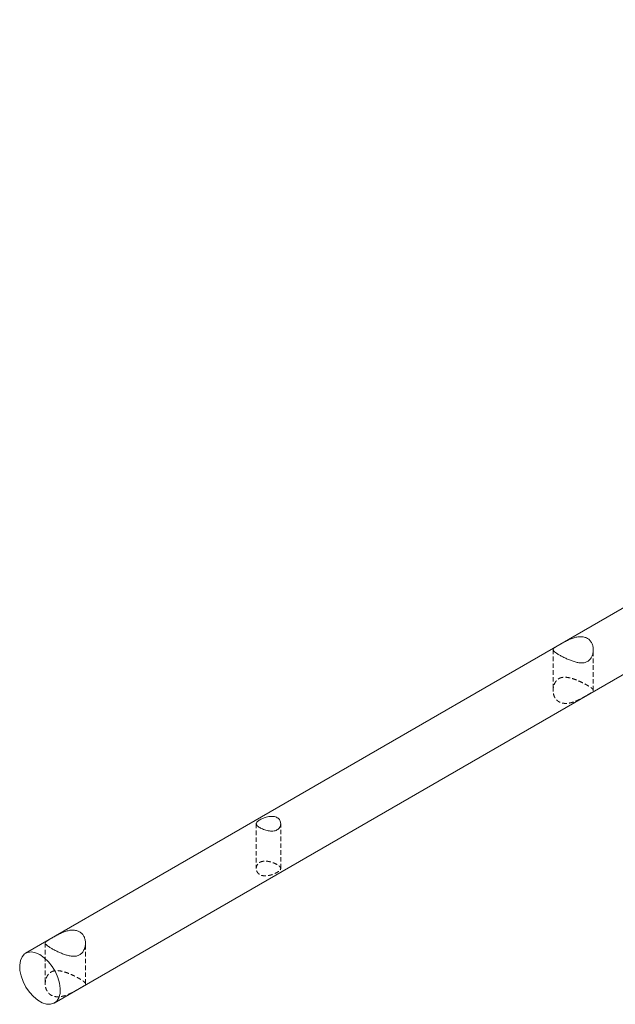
# Model space of a CAD drawing. Header units: millimetres. Extents: x 1529 to 6255, y 1713 to 5797.
# Tile 17 of 82: x 5101 to 5267, y 4136 to 4410. Entities that reach past the tile are written whole.
import ezdxf

# ---------------------------------------------------------------- set-up
doc = ezdxf.new("R2010")
doc.units = ezdxf.units.MM
doc.linetypes.add('HIDDEN', pattern=[1.905, 1.27, -0.635])

msp = doc.modelspace()

# ---------------------------------------------------------------- linework, layer by layer
at = {"color": 7, "linetype": 'Continuous', "lineweight": 15}
for p, q in [((5552.375, 4409.928), (5102.411, 4150.17)), ((5110.41, 4136.313), (5562.252, 4397.156))]:
    msp.add_line(p, q, dxfattribs=at)
at = {"color": 7, "linetype": 'HIDDEN', "lineweight": 0}
for p, q in [((5249.303, 4234.632), (5249.303, 4223.29)), ((5260.503, 4223.299), (5260.503, 4234.639)), ((5166.65, 4186.21), (5166.65, 4173.751)), ((5173.45, 4173.75), (5173.45, 4186.211)), ((5107.882, 4152.991), (5107.882, 4141.649)), ((5119.082, 4141.658), (5119.082, 4152.998))]:
    msp.add_line(p, q, dxfattribs=at)
at = {"color": 7, "linetype": 'Continuous', "lineweight": 15, "flags": 128}
msp.add_lwpolyline([(5106.411, 4149.774), (5107.627, 4148.919), (5108.786, 4147.799), (5109.834, 4146.466), (5110.722, 4144.982), (5111.409, 4143.416), (5111.861, 4141.843), (5112.059, 4140.334), (5111.993, 4138.962), (5111.666, 4137.79), (5111.093, 4136.873), (5110.301, 4136.253), (5109.327, 4135.961), (5108.217, 4136.008), (5107.022, 4136.394), (5105.799, 4137.101), (5104.605, 4138.094), (5103.494, 4139.328), (5102.521, 4140.745), (5101.729, 4142.279), (5101.156, 4143.857), (5100.828, 4145.407), (5100.762, 4146.856), (5100.96, 4148.136), (5101.413, 4149.187), (5102.099, 4149.959), (5102.987, 4150.418), (5104.035, 4150.541), (5105.195, 4150.323), (5106.411, 4149.774)], dxfattribs=at)
at = {"color": 7, "linetype": 'Continuous', "lineweight": 15}
for points, knots in [([(5250.943, 4233.211), (5250.671, 4233.368), (5250.433, 4233.515), (5250.019, 4233.792), (5249.844, 4233.922), (5249.57, 4234.158), (5249.468, 4234.266), (5249.334, 4234.466), (5249.302, 4234.557), (5249.304, 4234.732), (5249.339, 4234.817), (5249.474, 4234.987), (5249.574, 4235.073), (5249.777, 4235.218), (5249.854, 4235.269), (5250.025, 4235.377), (5250.119, 4235.434), (5250.323, 4235.556), (5250.434, 4235.62), (5250.675, 4235.76), (5250.804, 4235.835), (5251.207, 4236.067), (5251.501, 4236.237), (5252.132, 4236.594), (5252.457, 4236.775), (5253.132, 4237.129), (5253.476, 4237.298), (5254.167, 4237.606), (5254.517, 4237.745), (5255.229, 4237.982), (5255.581, 4238.076), (5256.107, 4238.174), (5256.282, 4238.2), (5256.631, 4238.235), (5256.806, 4238.245), (5257.322, 4238.246), (5257.653, 4238.21), (5258.127, 4238.097), (5258.283, 4238.048), (5258.579, 4237.932), (5258.861, 4237.797), (5259.116, 4237.624), (5259.358, 4237.432), (5259.472, 4237.326), (5259.785, 4236.988), (5259.958, 4236.735), (5260.235, 4236.178), (5260.337, 4235.881), (5260.472, 4235.266), (5260.504, 4234.944), (5260.502, 4234.303), (5260.468, 4233.982), (5260.332, 4233.349), (5260.23, 4233.037), (5260.027, 4232.602), (5259.951, 4232.461), (5259.78, 4232.192), (5259.684, 4232.062), (5259.374, 4231.702), (5259.135, 4231.501), (5258.59, 4231.186), (5258.295, 4231.08), (5257.824, 4230.989), (5257.661, 4230.97), (5257.334, 4230.952), (5257.169, 4230.953), (5256.667, 4230.981), (5256.322, 4231.034), (5255.624, 4231.187), (5255.274, 4231.286), (5254.566, 4231.518), (5254.207, 4231.652), (5253.504, 4231.936), (5253.158, 4232.087), (5252.646, 4232.324), (5252.475, 4232.405), (5252.142, 4232.569), (5251.981, 4232.65), (5251.51, 4232.893), (5251.216, 4233.054), (5250.943, 4233.211)], [0, 0, 0, 0, 0.03125, 0.03125, 0.0625, 0.0625, 0.09375, 0.09375, 0.125, 0.125, 0.15625, 0.15625, 0.1875, 0.1875, 0.203125, 0.203125, 0.21875, 0.21875, 0.234375, 0.234375, 0.25, 0.25, 0.28125, 0.28125, 0.3125, 0.3125, 0.34375, 0.34375, 0.375, 0.375, 0.40625, 0.40625, 0.421875, 0.421875, 0.4375, 0.4375, 0.46875, 0.46875, 0.484375, 0.484375, 0.5, 0.515625, 0.515625, 0.53125, 0.53125, 0.5625, 0.5625, 0.59375, 0.59375, 0.625, 0.625, 0.65625, 0.65625, 0.6875, 0.6875, 0.703125, 0.703125, 0.71875, 0.71875, 0.75, 0.75, 0.78125, 0.78125, 0.796875, 0.796875, 0.8125, 0.8125, 0.84375, 0.84375, 0.875, 0.875, 0.90625, 0.90625, 0.9375, 0.9375, 0.953125, 0.953125, 0.96875, 0.96875, 1, 1, 1, 1]), ([(5167.606, 4185.148), (5167.448, 4185.241), (5167.309, 4185.333), (5167.068, 4185.518), (5166.965, 4185.611), (5166.803, 4185.793), (5166.743, 4185.881), (5166.665, 4186.058), (5166.647, 4186.146), (5166.654, 4186.319), (5166.679, 4186.406), (5166.772, 4186.581), (5166.839, 4186.668), (5167.014, 4186.845), (5167.123, 4186.936), (5167.378, 4187.119), (5167.522, 4187.211), (5167.845, 4187.394), (5168.024, 4187.486), (5168.401, 4187.661), (5168.6, 4187.745), (5169.016, 4187.901), (5169.229, 4187.972), (5169.661, 4188.093), (5169.884, 4188.145), (5170.323, 4188.22), (5170.541, 4188.245), (5170.974, 4188.264), (5171.188, 4188.258), (5171.595, 4188.211), (5171.79, 4188.17), (5172.163, 4188.05), (5172.335, 4187.973), (5172.647, 4187.784), (5172.789, 4187.672), (5173.032, 4187.421), (5173.133, 4187.283), (5173.297, 4186.986), (5173.357, 4186.827), (5173.435, 4186.504), (5173.453, 4186.336), (5173.446, 4186), (5173.421, 4185.835), (5173.33, 4185.512), (5173.262, 4185.353), (5173.086, 4185.06), (5172.979, 4184.925), (5172.726, 4184.681), (5172.577, 4184.572), (5172.255, 4184.395), (5172.08, 4184.324), (5171.699, 4184.218), (5171.5, 4184.185), (5171.087, 4184.153), (5170.871, 4184.154), (5170.437, 4184.185), (5170.219, 4184.215), (5169.777, 4184.299), (5169.556, 4184.353), (5169.126, 4184.478), (5168.915, 4184.549), (5168.502, 4184.706), (5168.307, 4184.789), (5167.939, 4184.963), (5167.764, 4185.055), (5167.606, 4185.148)], [0, 0, 0, 0, 0.03125, 0.03125, 0.0625, 0.0625, 0.09375, 0.09375, 0.125, 0.125, 0.15625, 0.15625, 0.1875, 0.1875, 0.21875, 0.21875, 0.25, 0.25, 0.28125, 0.28125, 0.3125, 0.3125, 0.34375, 0.34375, 0.375, 0.375, 0.40625, 0.40625, 0.4375, 0.4375, 0.46875, 0.46875, 0.5, 0.5, 0.53125, 0.53125, 0.5625, 0.5625, 0.59375, 0.59375, 0.625, 0.625, 0.65625, 0.65625, 0.6875, 0.6875, 0.71875, 0.71875, 0.75, 0.75, 0.78125, 0.78125, 0.8125, 0.8125, 0.84375, 0.84375, 0.875, 0.875, 0.90625, 0.90625, 0.9375, 0.9375, 0.96875, 0.96875, 1, 1, 1, 1]), ([(5109.522, 4151.57), (5109.25, 4151.727), (5109.012, 4151.874), (5108.598, 4152.151), (5108.423, 4152.281), (5108.149, 4152.517), (5108.047, 4152.625), (5107.912, 4152.826), (5107.881, 4152.917), (5107.883, 4153.092), (5107.918, 4153.176), (5108.053, 4153.346), (5108.153, 4153.433), (5108.355, 4153.577), (5108.432, 4153.628), (5108.603, 4153.736), (5108.697, 4153.793), (5108.902, 4153.915), (5109.013, 4153.98), (5109.253, 4154.119), (5109.382, 4154.194), (5109.786, 4154.427), (5110.08, 4154.597), (5110.71, 4154.953), (5111.036, 4155.134), (5111.711, 4155.488), (5112.055, 4155.657), (5112.746, 4155.965), (5113.096, 4156.104), (5113.808, 4156.341), (5114.16, 4156.435), (5114.686, 4156.534), (5114.861, 4156.559), (5115.21, 4156.594), (5115.385, 4156.604), (5115.901, 4156.605), (5116.231, 4156.57), (5116.706, 4156.456), (5116.861, 4156.407), (5117.158, 4156.291), (5117.44, 4156.156), (5117.695, 4155.983), (5117.936, 4155.792), (5118.05, 4155.685), (5118.364, 4155.347), (5118.536, 4155.094), (5118.814, 4154.538), (5118.916, 4154.24), (5119.05, 4153.625), (5119.083, 4153.303), (5119.081, 4152.662), (5119.046, 4152.341), (5118.911, 4151.708), (5118.809, 4151.396), (5118.605, 4150.961), (5118.529, 4150.821), (5118.358, 4150.551), (5118.263, 4150.421), (5117.952, 4150.062), (5117.714, 4149.86), (5117.169, 4149.545), (5116.874, 4149.439), (5116.403, 4149.348), (5116.24, 4149.329), (5115.913, 4149.311), (5115.747, 4149.312), (5115.246, 4149.341), (5114.901, 4149.393), (5114.202, 4149.546), (5113.852, 4149.645), (5113.145, 4149.877), (5112.785, 4150.011), (5112.083, 4150.295), (5111.737, 4150.446), (5111.225, 4150.683), (5111.054, 4150.765), (5110.721, 4150.928), (5110.559, 4151.009), (5110.089, 4151.252), (5109.794, 4151.413), (5109.522, 4151.57)], [0, 0, 0, 0, 0.03125, 0.03125, 0.0625, 0.0625, 0.09375, 0.09375, 0.125, 0.125, 0.15625, 0.15625, 0.1875, 0.1875, 0.203125, 0.203125, 0.21875, 0.21875, 0.234375, 0.234375, 0.25, 0.25, 0.28125, 0.28125, 0.3125, 0.3125, 0.34375, 0.34375, 0.375, 0.375, 0.40625, 0.40625, 0.421875, 0.421875, 0.4375, 0.4375, 0.46875, 0.46875, 0.484375, 0.484375, 0.5, 0.515625, 0.515625, 0.53125, 0.53125, 0.5625, 0.5625, 0.59375, 0.59375, 0.625, 0.625, 0.65625, 0.65625, 0.6875, 0.6875, 0.703125, 0.703125, 0.71875, 0.71875, 0.75, 0.75, 0.78125, 0.78125, 0.796875, 0.796875, 0.8125, 0.8125, 0.84375, 0.84375, 0.875, 0.875, 0.90625, 0.90625, 0.9375, 0.9375, 0.953125, 0.953125, 0.96875, 0.96875, 1, 1, 1, 1])]:
    msp.add_open_spline(points, degree=3, knots=knots, dxfattribs=at)
at = {"color": 7, "linetype": 'HIDDEN', "lineweight": 0}
for points, knots in [([(5250.943, 4226.585), (5250.671, 4226.428), (5250.434, 4226.227), (5250.023, 4225.753), (5249.85, 4225.477), (5249.578, 4224.897), (5249.476, 4224.587), (5249.34, 4223.954), (5249.305, 4223.634), (5249.301, 4222.994), (5249.334, 4222.672), (5249.465, 4222.061), (5249.565, 4221.768), (5249.768, 4221.353), (5249.846, 4221.219), (5250.019, 4220.963), (5250.113, 4220.843), (5250.319, 4220.618), (5250.43, 4220.513), (5250.67, 4220.319), (5250.799, 4220.23), (5251.203, 4219.995), (5251.496, 4219.878), (5251.97, 4219.761), (5252.134, 4219.732), (5252.465, 4219.694), (5252.634, 4219.684), (5253.146, 4219.683), (5253.5, 4219.718), (5254.206, 4219.848), (5254.559, 4219.942), (5255.271, 4220.177), (5255.622, 4220.316), (5256.314, 4220.623), (5256.658, 4220.792), (5257.333, 4221.145), (5257.659, 4221.326), (5258.13, 4221.592), (5258.285, 4221.681), (5258.579, 4221.85), (5258.861, 4222.012), (5259.116, 4222.159), (5259.357, 4222.3), (5259.471, 4222.366), (5259.678, 4222.489), (5259.772, 4222.546), (5259.944, 4222.655), (5260.022, 4222.706), (5260.228, 4222.852), (5260.328, 4222.938), (5260.465, 4223.109), (5260.501, 4223.193), (5260.505, 4223.368), (5260.474, 4223.459), (5260.342, 4223.658), (5260.24, 4223.767), (5260.036, 4223.944), (5259.959, 4224.005), (5259.787, 4224.134), (5259.691, 4224.201), (5259.379, 4224.411), (5259.14, 4224.558), (5258.604, 4224.868), (5258.303, 4225.032), (5257.831, 4225.276), (5257.67, 4225.357), (5257.338, 4225.52), (5257.167, 4225.602), (5256.652, 4225.84), (5256.303, 4225.993), (5255.593, 4226.28), (5255.236, 4226.412), (5254.53, 4226.643), (5254.176, 4226.743), (5253.478, 4226.896), (5253.138, 4226.947), (5252.638, 4226.976), (5252.473, 4226.977), (5252.146, 4226.959), (5251.983, 4226.94), (5251.511, 4226.849), (5251.216, 4226.743), (5250.943, 4226.585)], [0, 0, 0, 0, 0.03125, 0.03125, 0.0625, 0.0625, 0.09375, 0.09375, 0.125, 0.125, 0.15625, 0.15625, 0.1875, 0.1875, 0.203125, 0.203125, 0.21875, 0.21875, 0.234375, 0.234375, 0.25, 0.25, 0.28125, 0.28125, 0.296875, 0.296875, 0.3125, 0.3125, 0.34375, 0.34375, 0.375, 0.375, 0.40625, 0.40625, 0.4375, 0.4375, 0.46875, 0.46875, 0.484375, 0.484375, 0.5, 0.515625, 0.515625, 0.53125, 0.53125, 0.546875, 0.546875, 0.5625, 0.5625, 0.59375, 0.59375, 0.625, 0.625, 0.65625, 0.65625, 0.6875, 0.6875, 0.703125, 0.703125, 0.71875, 0.71875, 0.75, 0.75, 0.78125, 0.78125, 0.796875, 0.796875, 0.8125, 0.8125, 0.84375, 0.84375, 0.875, 0.875, 0.90625, 0.90625, 0.9375, 0.9375, 0.953125, 0.953125, 0.96875, 0.96875, 1, 1, 1, 1]), ([(5167.606, 4175.431), (5167.448, 4175.335), (5167.309, 4175.223), (5167.068, 4174.971), (5166.965, 4174.829), (5166.803, 4174.529), (5166.744, 4174.371), (5166.665, 4174.043), (5166.647, 4173.874), (5166.654, 4173.542), (5166.679, 4173.376), (5166.772, 4173.053), (5166.839, 4172.899), (5167.013, 4172.611), (5167.123, 4172.474), (5167.378, 4172.233), (5167.522, 4172.128), (5167.845, 4171.949), (5168.025, 4171.876), (5168.401, 4171.769), (5168.6, 4171.734), (5169.018, 4171.697), (5169.231, 4171.696), (5169.664, 4171.725), (5169.887, 4171.755), (5170.326, 4171.839), (5170.543, 4171.893), (5170.975, 4172.021), (5171.189, 4172.095), (5171.595, 4172.254), (5171.79, 4172.339), (5172.163, 4172.517), (5172.335, 4172.609), (5172.647, 4172.792), (5172.789, 4172.885), (5173.032, 4173.068), (5173.133, 4173.157), (5173.296, 4173.335), (5173.357, 4173.423), (5173.435, 4173.596), (5173.453, 4173.683), (5173.446, 4173.858), (5173.422, 4173.945), (5173.33, 4174.122), (5173.262, 4174.213), (5173.087, 4174.395), (5172.979, 4174.486), (5172.725, 4174.672), (5172.577, 4174.766), (5172.255, 4174.949), (5172.079, 4175.038), (5171.698, 4175.213), (5171.499, 4175.294), (5171.085, 4175.445), (5170.869, 4175.515), (5170.434, 4175.634), (5170.216, 4175.684), (5169.774, 4175.76), (5169.554, 4175.786), (5169.124, 4175.807), (5168.913, 4175.803), (5168.501, 4175.759), (5168.306, 4175.72), (5167.939, 4175.604), (5167.764, 4175.527), (5167.606, 4175.431)], [0, 0, 0, 0, 0.03125, 0.03125, 0.0625, 0.0625, 0.09375, 0.09375, 0.125, 0.125, 0.15625, 0.15625, 0.1875, 0.1875, 0.21875, 0.21875, 0.25, 0.25, 0.28125, 0.28125, 0.3125, 0.3125, 0.34375, 0.34375, 0.375, 0.375, 0.40625, 0.40625, 0.4375, 0.4375, 0.46875, 0.46875, 0.5, 0.5, 0.53125, 0.53125, 0.5625, 0.5625, 0.59375, 0.59375, 0.625, 0.625, 0.65625, 0.65625, 0.6875, 0.6875, 0.71875, 0.71875, 0.75, 0.75, 0.78125, 0.78125, 0.8125, 0.8125, 0.84375, 0.84375, 0.875, 0.875, 0.90625, 0.90625, 0.9375, 0.9375, 0.96875, 0.96875, 1, 1, 1, 1]), ([(5109.522, 4144.944), (5109.249, 4144.787), (5109.012, 4144.586), (5108.602, 4144.112), (5108.429, 4143.836), (5108.157, 4143.256), (5108.055, 4142.946), (5107.918, 4142.313), (5107.884, 4141.993), (5107.88, 4141.353), (5107.912, 4141.031), (5108.044, 4140.42), (5108.143, 4140.127), (5108.347, 4139.713), (5108.425, 4139.578), (5108.597, 4139.322), (5108.692, 4139.202), (5108.898, 4138.977), (5109.009, 4138.872), (5109.248, 4138.678), (5109.378, 4138.589), (5109.782, 4138.354), (5110.075, 4138.237), (5110.549, 4138.12), (5110.713, 4138.091), (5111.044, 4138.053), (5111.212, 4138.043), (5111.724, 4138.042), (5112.079, 4138.078), (5112.785, 4138.207), (5113.138, 4138.301), (5113.85, 4138.536), (5114.201, 4138.675), (5114.893, 4138.982), (5115.237, 4139.152), (5115.912, 4139.505), (5116.237, 4139.685), (5116.708, 4139.951), (5116.863, 4140.04), (5117.158, 4140.209), (5117.439, 4140.371), (5117.694, 4140.519), (5117.936, 4140.659), (5118.049, 4140.725), (5118.256, 4140.848), (5118.351, 4140.906), (5118.523, 4141.014), (5118.601, 4141.065), (5118.806, 4141.211), (5118.907, 4141.297), (5119.044, 4141.468), (5119.08, 4141.553), (5119.084, 4141.728), (5119.053, 4141.818), (5118.921, 4142.017), (5118.819, 4142.126), (5118.614, 4142.303), (5118.537, 4142.364), (5118.365, 4142.493), (5118.27, 4142.56), (5117.957, 4142.77), (5117.719, 4142.917), (5117.183, 4143.227), (5116.882, 4143.391), (5116.41, 4143.635), (5116.248, 4143.717), (5115.917, 4143.879), (5115.746, 4143.961), (5115.23, 4144.2), (5114.881, 4144.352), (5114.172, 4144.639), (5113.815, 4144.772), (5113.109, 4145.003), (5112.755, 4145.103), (5112.057, 4145.255), (5111.717, 4145.307), (5111.217, 4145.335), (5111.052, 4145.336), (5110.724, 4145.318), (5110.561, 4145.299), (5110.09, 4145.208), (5109.795, 4145.102), (5109.522, 4144.944)], [0, 0, 0, 0, 0.03125, 0.03125, 0.0625, 0.0625, 0.09375, 0.09375, 0.125, 0.125, 0.15625, 0.15625, 0.1875, 0.1875, 0.203125, 0.203125, 0.21875, 0.21875, 0.234375, 0.234375, 0.25, 0.25, 0.28125, 0.28125, 0.296875, 0.296875, 0.3125, 0.3125, 0.34375, 0.34375, 0.375, 0.375, 0.40625, 0.40625, 0.4375, 0.4375, 0.46875, 0.46875, 0.484375, 0.484375, 0.5, 0.515625, 0.515625, 0.53125, 0.53125, 0.546875, 0.546875, 0.5625, 0.5625, 0.59375, 0.59375, 0.625, 0.625, 0.65625, 0.65625, 0.6875, 0.6875, 0.703125, 0.703125, 0.71875, 0.71875, 0.75, 0.75, 0.78125, 0.78125, 0.796875, 0.796875, 0.8125, 0.8125, 0.84375, 0.84375, 0.875, 0.875, 0.90625, 0.90625, 0.9375, 0.9375, 0.953125, 0.953125, 0.96875, 0.96875, 1, 1, 1, 1])]:
    msp.add_open_spline(points, degree=3, knots=knots, dxfattribs=at)

doc.saveas('drawing.dxf')
